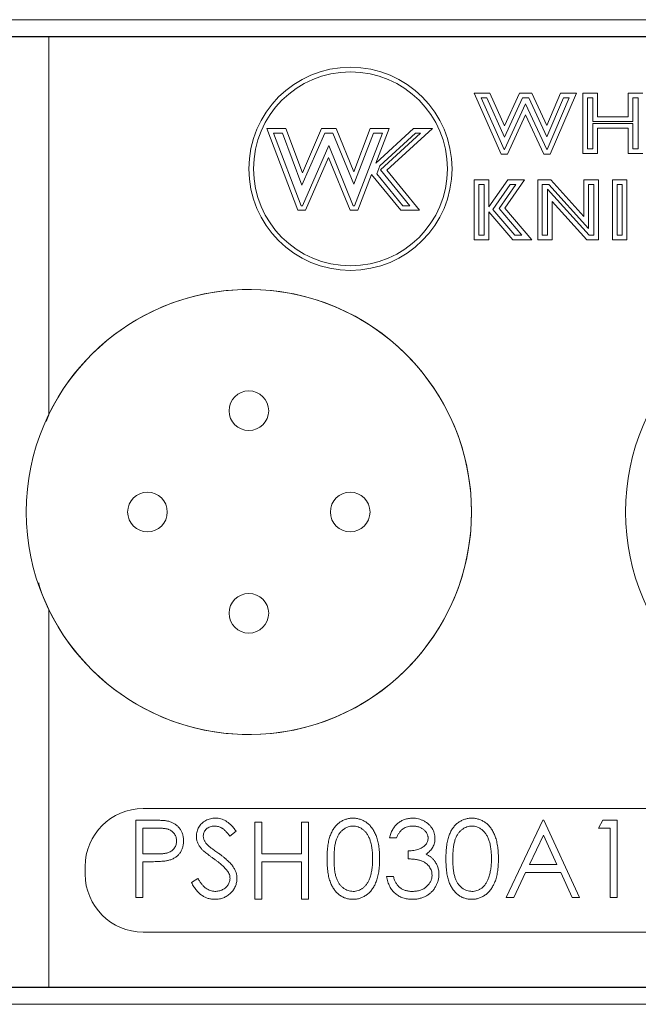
# Model space of a CAD drawing. Header units: inches. Extents: x 0.77 to 7.5, y 1.22 to 8.26.
# Tile 5 of 17: x 1.69 to 2.36, y 4.57 to 5.63. Entities that reach past the tile are written whole.
import ezdxf

# ---------------------------------------------------------------- set-up
doc = ezdxf.new("R2010")
doc.units = ezdxf.units.IN
doc.header["$MEASUREMENT"] = 0

msp = doc.modelspace()

# ---------------------------------------------------------------- linework, layer by layer
at = {"color": 7, "linetype": 'Continuous', "lineweight": 15}
for p, q in [((1.5915, 5.633), (2.9285, 5.633)), ((1.6373, 5.6144), (1.7207, 5.6144)), ((2.8795, 5.615), (1.6405, 5.615)), ((1.7207, 5.6144), (1.7207, 5.2067)), ((1.7207, 5.6144), (2.8663, 5.6144)), ((2.1796, 5.5536), (2.1967, 5.5536)), ((2.2088, 5.4879), (2.1796, 5.5536)), ((2.212, 5.4929), (2.1873, 5.5486)), ((2.1873, 5.5486), (2.1934, 5.5486)), ((2.1934, 5.5486), (2.2124, 5.5062)), ((2.1967, 5.5536), (2.2124, 5.5183)), ((2.2124, 5.5183), (2.2286, 5.5536)), ((2.2124, 5.5062), (2.2318, 5.5486)), ((2.2286, 5.5536), (2.2419, 5.5536)), ((2.2318, 5.5486), (2.2387, 5.5486)), ((2.2387, 5.5486), (2.2582, 5.5065)), ((2.2419, 5.5536), (2.258, 5.5188)), ((2.258, 5.5188), (2.2729, 5.5536)), ((2.2582, 5.5065), (2.2762, 5.5486)), ((2.2824, 5.5486), (2.2585, 5.4929)), ((2.29, 5.5536), (2.2618, 5.4879)), ((2.2729, 5.5536), (2.29, 5.5536)), ((2.2762, 5.5486), (2.2824, 5.5486)), ((2.297, 5.5536), (2.3128, 5.5536)), ((2.297, 5.4887), (2.297, 5.5536)), ((2.302, 5.4937), (2.302, 5.5486)), ((2.302, 5.5486), (2.3078, 5.5486)), ((2.3078, 5.5486), (2.3078, 5.5232)), ((2.3128, 5.5536), (2.3128, 5.5282)), ((2.346, 5.5536), (2.3618, 5.5536)), ((2.346, 5.5282), (2.346, 5.5536)), ((2.351, 5.5232), (2.351, 5.5486)), ((2.351, 5.5486), (2.3568, 5.5486)), ((2.3568, 5.5486), (2.3568, 5.4937)), ((2.2352, 5.5422), (2.2125, 5.4929)), ((2.2581, 5.4929), (2.2352, 5.5422)), ((2.2352, 5.5303), (2.2157, 5.4879)), ((2.2549, 5.4879), (2.2352, 5.5303)), ((2.3128, 5.5282), (2.346, 5.5282)), ((1.9895, 5.4273), (1.9561, 5.5157)), ((1.9561, 5.5157), (1.9764, 5.5157)), ((1.9764, 5.5157), (1.9944, 5.4679)), ((1.9944, 5.4679), (2.0152, 5.5157)), ((2.0152, 5.5157), (2.0307, 5.5157)), ((2.0307, 5.5157), (2.0498, 5.469)), ((2.0498, 5.469), (2.0677, 5.5157)), ((2.0677, 5.5157), (2.088, 5.5157)), ((2.088, 5.5157), (2.0737, 5.4783)), ((2.0737, 5.4783), (2.1144, 5.5157)), ((2.1347, 5.5157), (2.0856, 5.4705)), ((2.1144, 5.5157), (2.1347, 5.5157)), ((2.3078, 5.5232), (2.351, 5.5232)), ((2.351, 5.5209), (2.3078, 5.5209)), ((2.3078, 5.5209), (2.3078, 5.4937)), ((2.3128, 5.5159), (2.3128, 5.4887)), ((2.346, 5.5159), (2.3128, 5.5159)), ((2.346, 5.4887), (2.346, 5.5159)), ((2.351, 5.4937), (2.351, 5.5209)), ((1.9633, 5.5107), (1.973, 5.5107)), ((1.993, 5.4323), (1.9633, 5.5107)), ((1.973, 5.5107), (1.994, 5.4546)), ((1.994, 5.4546), (2.0185, 5.5107)), ((2.0185, 5.5107), (2.0274, 5.5107)), ((2.0274, 5.5107), (2.0499, 5.4554)), ((2.0499, 5.4554), (2.0711, 5.5107)), ((2.0808, 5.5107), (2.0508, 5.4323)), ((2.0711, 5.5107), (2.0808, 5.5107)), ((2.078, 5.4754), (2.1163, 5.5107)), ((2.1219, 5.5107), (2.0787, 5.4709)), ((2.1163, 5.5107), (2.1219, 5.5107)), ((2.0228, 5.4972), (1.9945, 5.4323)), ((2.0493, 5.4323), (2.0228, 5.4972)), ((2.0227, 5.4844), (1.9978, 5.4273)), ((2.0459, 5.4273), (2.0227, 5.4844)), ((2.2157, 5.4879), (2.2088, 5.4879)), ((2.2125, 5.4929), (2.212, 5.4929)), ((2.2618, 5.4879), (2.2549, 5.4879)), ((2.2585, 5.4929), (2.2581, 5.4929)), ((2.3128, 5.4887), (2.297, 5.4887)), ((2.3078, 5.4937), (2.302, 5.4937)), ((2.3618, 5.4887), (2.346, 5.4887)), ((2.3568, 5.4937), (2.351, 5.4937)), ((2.0747, 5.4668), (2.078, 5.4754)), ((2.069, 5.4659), (2.0542, 5.4273)), ((2.1005, 5.4273), (2.069, 5.4659)), ((2.1029, 5.4323), (2.0747, 5.4668)), ((2.0787, 5.4709), (2.1103, 5.4323)), ((2.0856, 5.4705), (2.1209, 5.4273)), ((2.1799, 5.4602), (2.1957, 5.4602)), ((2.1799, 5.3954), (2.1799, 5.4602)), ((2.1849, 5.4552), (2.1907, 5.4552)), ((2.1849, 5.4004), (2.1849, 5.4552)), ((2.1907, 5.4552), (2.1907, 5.4004)), ((2.1957, 5.4602), (2.1957, 5.4309)), ((2.1957, 5.4309), (2.2161, 5.4602)), ((2.2, 5.4283), (2.2187, 5.4552)), ((2.2247, 5.4552), (2.2067, 5.4293)), ((2.2342, 5.4602), (2.213, 5.4296)), ((2.2161, 5.4602), (2.2342, 5.4602)), ((2.2187, 5.4552), (2.2247, 5.4552)), ((2.2483, 5.4602), (2.2624, 5.4602)), ((2.2483, 5.3954), (2.2483, 5.4602)), ((2.2533, 5.4552), (2.2602, 5.4552)), ((2.2533, 5.4004), (2.2533, 5.4552)), ((2.2602, 5.4552), (2.3032, 5.4076)), ((2.2624, 5.4602), (2.2982, 5.4206)), ((2.2982, 5.4602), (2.314, 5.4602)), ((2.2982, 5.4206), (2.2982, 5.4602)), ((2.3032, 5.4076), (2.3032, 5.4552)), ((2.3032, 5.4552), (2.309, 5.4552)), ((2.309, 5.4552), (2.309, 5.4004)), ((2.314, 5.4602), (2.314, 5.3954)), ((2.3289, 5.4602), (2.3446, 5.4602)), ((2.3289, 5.3954), (2.3289, 5.4602)), ((2.3339, 5.4552), (2.3396, 5.4552)), ((2.3339, 5.4004), (2.3339, 5.4552)), ((2.3396, 5.4552), (2.3396, 5.4004)), ((2.3446, 5.4602), (2.3446, 5.3954)), ((2.3037, 5.4004), (2.259, 5.45)), ((2.259, 5.45), (2.259, 5.4004)), ((1.9945, 5.4323), (1.993, 5.4323)), ((2.0508, 5.4323), (2.0493, 5.4323)), ((2.1103, 5.4323), (2.1029, 5.4323)), ((2.264, 5.4369), (2.264, 5.3954)), ((2.3015, 5.3954), (2.264, 5.4369)), ((1.9978, 5.4273), (1.9895, 5.4273)), ((2.0542, 5.4273), (2.0459, 5.4273)), ((2.1209, 5.4273), (2.1005, 5.4273)), ((2.1957, 5.4257), (2.1957, 5.3954)), ((2.2215, 5.3954), (2.1957, 5.4257)), ((2.2238, 5.4004), (2.2, 5.4283)), ((2.2067, 5.4293), (2.2313, 5.4004)), ((2.213, 5.4296), (2.2421, 5.3954)), ((2.1907, 5.4004), (2.1849, 5.4004)), ((2.2313, 5.4004), (2.2238, 5.4004)), ((2.259, 5.4004), (2.2533, 5.4004)), ((2.309, 5.4004), (2.3037, 5.4004)), ((2.3396, 5.4004), (2.3339, 5.4004)), ((2.1957, 5.3954), (2.1799, 5.3954)), ((2.2421, 5.3954), (2.2215, 5.3954)), ((2.264, 5.3954), (2.2483, 5.3954)), ((2.314, 5.3954), (2.3015, 5.3954)), ((2.3446, 5.3954), (2.3289, 5.3954)), ((1.7207, 5.2067), (1.7178, 5.1992)), ((1.7207, 4.9967), (1.7207, 4.589)), ((2.6975, 4.7817), (1.8225, 4.7817)), ((1.8149, 4.7691), (1.8312, 4.7691)), ((1.8149, 4.6858), (1.8149, 4.7691)), ((1.9432, 4.767), (1.9507, 4.767)), ((1.9432, 4.6837), (1.9432, 4.767)), ((1.9507, 4.767), (1.9507, 4.7328)), ((1.9934, 4.767), (2.0009, 4.767)), ((1.9934, 4.7328), (1.9934, 4.767)), ((2.0009, 4.767), (2.0009, 4.6837)), ((2.2144, 4.6858), (2.254, 4.7691)), ((2.254, 4.7691), (2.255, 4.7691)), ((2.255, 4.7691), (2.2935, 4.6858)), ((2.3138, 4.7606), (2.3187, 4.7691)), ((2.3187, 4.7691), (2.3341, 4.7691)), ((2.3341, 4.7691), (2.3341, 4.6858)), ((1.8224, 4.7606), (1.8224, 4.7328)), ((1.8376, 4.7606), (1.8224, 4.7606)), ((1.9228, 4.7572), (1.916, 4.752)), ((2.2544, 4.7529), (2.2393, 4.7211)), ((2.2691, 4.7211), (2.2544, 4.7529)), ((2.3266, 4.7606), (2.3138, 4.7606)), ((2.3266, 4.6858), (2.3266, 4.7606)), ((2.0959, 4.7499), (2.0884, 4.7499)), ((1.8224, 4.7328), (1.8369, 4.7326)), ((1.9507, 4.7328), (1.9934, 4.7328)), ((2.1087, 4.7275), (2.1087, 4.736)), ((1.76, 4.7192), (1.76, 4.7109)), ((1.8224, 4.7243), (1.8224, 4.6858)), ((1.8283, 4.7243), (1.8224, 4.7243)), ((1.9507, 4.7243), (1.9507, 4.6837)), ((1.9934, 4.7243), (1.9507, 4.7243)), ((1.9934, 4.6837), (1.9934, 4.7243)), ((2.2393, 4.7211), (2.2691, 4.7211)), ((2.0852, 4.7082), (2.0927, 4.7082)), ((2.2353, 4.7125), (2.2226, 4.6858)), ((2.2731, 4.7125), (2.2353, 4.7125)), ((2.2854, 4.6858), (2.2731, 4.7125)), ((1.8747, 4.7019), (1.8817, 4.7061)), ((1.8224, 4.6858), (1.8149, 4.6858)), ((1.9507, 4.6837), (1.9432, 4.6837)), ((2.0009, 4.6837), (1.9934, 4.6837)), ((2.2226, 4.6858), (2.2144, 4.6858)), ((2.2935, 4.6858), (2.2854, 4.6858)), ((2.3341, 4.6858), (2.3266, 4.6858)), ((1.8225, 4.6484), (2.6975, 4.6484)), ((1.7207, 4.589), (1.6373, 4.589)), ((2.8795, 4.5884), (1.6405, 4.5884)), ((1.7207, 4.589), (2.8663, 4.589)), ((1.5915, 4.5704), (2.26, 4.5704)), ((2.26, 4.5704), (2.9285, 4.5704))]:
    msp.add_line(p, q, dxfattribs=at)
for centre, radius in [((2.0463, 5.4721), 0.1096), ((2.0463, 5.4721), 0.1046), ((1.9367, 5.1017), 0.2402), ((2.5833, 5.1017), 0.2402), ((1.9367, 5.211), 0.0214), ((1.8273, 5.1017), 0.0214), ((2.046, 5.1017), 0.0214), ((1.9367, 4.9924), 0.0214)]:
    msp.add_circle(centre, radius, dxfattribs=at)
for centre, radius, start, end in [((1.9367, 5.1017), 0.2402, 205.9239, 154.0761), ((1.8225, 4.7192), 0.0625, 90, 180), ((1.8225, 4.7109), 0.0625, 180, 270)]:
    msp.add_arc(centre, radius, start, end, dxfattribs=at)
for points, knots in [([(1.7099, 5.0253), (1.7101, 5.0244), (1.7125, 5.0145), (1.7168, 5.0052), (1.7207, 4.9967)], [0, 0, 0, 0, 0.092258, 1, 1, 1, 1]), ([(1.8312, 4.7691), (1.8323, 4.7691), (1.8345, 4.7691), (1.8376, 4.7691), (1.8404, 4.769), (1.8429, 4.7688), (1.8451, 4.7687), (1.8471, 4.7685), (1.8487, 4.7682), (1.8497, 4.768), (1.8502, 4.7679)], [0, 0, 0, 0, 0.176956, 0.339055, 0.486318, 0.618781, 0.735619, 0.838742, 0.926457, 1, 1, 1, 1]), ([(1.8502, 4.7679), (1.8508, 4.7677), (1.8519, 4.7674), (1.8536, 4.7668), (1.8551, 4.766), (1.8566, 4.7652), (1.858, 4.7642), (1.8593, 4.7631), (1.8606, 4.7619), (1.8617, 4.7606), (1.8628, 4.7592), (1.8637, 4.7577), (1.8644, 4.7561), (1.8651, 4.7544), (1.8655, 4.7526), (1.8659, 4.7507), (1.8661, 4.7488), (1.8661, 4.7475), (1.8662, 4.7468)], [0, 0, 0, 0, 0.062481, 0.12349, 0.183411, 0.243153, 0.302127, 0.36171, 0.421842, 0.482932, 0.544552, 0.605681, 0.66768, 0.729984, 0.794551, 0.860346, 0.928907, 1, 1, 1, 1]), ([(1.88, 4.7518), (1.8801, 4.7527), (1.8801, 4.7544), (1.8807, 4.757), (1.8815, 4.7594), (1.8826, 4.7617), (1.8841, 4.7638), (1.8858, 4.7657), (1.8879, 4.7674), (1.8901, 4.7688), (1.8926, 4.7699), (1.8951, 4.7707), (1.8978, 4.7712), (1.8997, 4.7712), (1.9006, 4.7713)], [0, 0, 0, 0, 0.083785, 0.16578, 0.24628, 0.327461, 0.408797, 0.489715, 0.571376, 0.655523, 0.741019, 0.826547, 0.911989, 1, 1, 1, 1]), ([(1.8997, 4.7627), (1.8989, 4.7627), (1.8972, 4.7626), (1.8949, 4.762), (1.8927, 4.7611), (1.8909, 4.7597), (1.8894, 4.7581), (1.8883, 4.7563), (1.8876, 4.7543), (1.8876, 4.7529), (1.8875, 4.7522)], [0, 0, 0, 0, 0.143073, 0.275903, 0.402371, 0.528414, 0.650356, 0.765895, 0.880774, 1, 1, 1, 1]), ([(1.916, 4.752), (1.9156, 4.7526), (1.9148, 4.7536), (1.9136, 4.755), (1.9125, 4.7563), (1.9114, 4.7574), (1.9104, 4.7584), (1.9094, 4.7593), (1.9084, 4.76), (1.9072, 4.7608), (1.9057, 4.7616), (1.9038, 4.7622), (1.9018, 4.7626), (1.9004, 4.7627), (1.8997, 4.7627)], [0, 0, 0, 0, 0.098469, 0.189629, 0.274184, 0.352183, 0.423199, 0.488551, 0.548473, 0.60144, 0.701198, 0.799592, 0.898545, 1, 1, 1, 1]), ([(1.9006, 4.7713), (1.9016, 4.7712), (1.9035, 4.7712), (1.9064, 4.7706), (1.9092, 4.7696), (1.9114, 4.7685), (1.9131, 4.7674), (1.9144, 4.7664), (1.9158, 4.7653), (1.9172, 4.764), (1.9185, 4.7625), (1.92, 4.7609), (1.9214, 4.7591), (1.9223, 4.7578), (1.9228, 4.7572)], [0, 0, 0, 0, 0.107233, 0.213252, 0.31883, 0.426794, 0.483646, 0.543604, 0.608308, 0.677127, 0.750686, 0.828713, 0.91219, 1, 1, 1, 1]), ([(2.0211, 4.7274), (2.0211, 4.7288), (2.0211, 4.7314), (2.0213, 4.7351), (2.0215, 4.7387), (2.0219, 4.742), (2.0224, 4.7451), (2.023, 4.7479), (2.0237, 4.7505), (2.0246, 4.7529), (2.0255, 4.7551), (2.0265, 4.7572), (2.0276, 4.7591), (2.0288, 4.7609), (2.0301, 4.7625), (2.0315, 4.764), (2.033, 4.7654), (2.0345, 4.7666), (2.0362, 4.7677), (2.0378, 4.7687), (2.0396, 4.7695), (2.0414, 4.7701), (2.0432, 4.7706), (2.0451, 4.771), (2.047, 4.7712), (2.0483, 4.7713), (2.0489, 4.7713)], [0, 0, 0, 0, 0.068595, 0.133246, 0.194313, 0.251279, 0.304513, 0.354235, 0.400481, 0.443411, 0.484015, 0.523252, 0.561042, 0.5979, 0.633518, 0.668314, 0.702496, 0.736685, 0.770293, 0.803437, 0.835913, 0.86846, 0.900847, 0.933467, 0.966258, 1, 1, 1, 1]), ([(2.0492, 4.7627), (2.0483, 4.7627), (2.0464, 4.7626), (2.0437, 4.7619), (2.0411, 4.7607), (2.039, 4.7594), (2.0374, 4.7581), (2.0363, 4.7571), (2.0352, 4.7559), (2.0343, 4.7546), (2.0334, 4.7532), (2.0325, 4.7517), (2.0318, 4.7501), (2.0311, 4.7484), (2.0305, 4.7465), (2.03, 4.7444), (2.0295, 4.7421), (2.0292, 4.7396), (2.0289, 4.7368), (2.0287, 4.7339), (2.0286, 4.7308), (2.0286, 4.7286), (2.0286, 4.7275)], [0, 0, 0, 0, 0.060387, 0.120883, 0.182755, 0.247811, 0.281299, 0.315088, 0.349702, 0.384857, 0.420966, 0.458511, 0.497175, 0.537602, 0.580503, 0.627468, 0.678388, 0.733983, 0.793747, 0.857714, 0.926698, 1, 1, 1, 1]), ([(2.0489, 4.7713), (2.0496, 4.7713), (2.0509, 4.7712), (2.0529, 4.771), (2.0548, 4.7706), (2.0566, 4.7701), (2.0584, 4.7695), (2.0602, 4.7687), (2.0619, 4.7677), (2.0636, 4.7666), (2.0652, 4.7654), (2.0667, 4.764), (2.0681, 4.7624), (2.0694, 4.7607), (2.0707, 4.7589), (2.0719, 4.7569), (2.0729, 4.7548), (2.0739, 4.7525), (2.0748, 4.7501), (2.0756, 4.7474), (2.0762, 4.7446), (2.0768, 4.7415), (2.0772, 4.7383), (2.0775, 4.7349), (2.0776, 4.7312), (2.0777, 4.7287), (2.0777, 4.7274)], [0, 0, 0, 0, 0.033788, 0.067194, 0.099862, 0.132567, 0.165151, 0.197913, 0.231319, 0.265083, 0.299255, 0.334399, 0.369943, 0.406284, 0.444064, 0.482998, 0.523354, 0.565537, 0.609613, 0.656391, 0.705885, 0.758325, 0.813832, 0.872795, 0.934722, 1, 1, 1, 1]), ([(2.0702, 4.7275), (2.0702, 4.7285), (2.0702, 4.7304), (2.0701, 4.7333), (2.0698, 4.736), (2.0695, 4.7386), (2.0691, 4.7411), (2.0687, 4.7434), (2.0681, 4.7455), (2.0674, 4.7476), (2.0667, 4.7495), (2.0659, 4.7513), (2.065, 4.7529), (2.0641, 4.7544), (2.0631, 4.7558), (2.062, 4.757), (2.0609, 4.7581), (2.0593, 4.7594), (2.0572, 4.7607), (2.0546, 4.7619), (2.0519, 4.7626), (2.0501, 4.7627), (2.0492, 4.7627)], [0, 0, 0, 0, 0.065681, 0.128486, 0.188175, 0.245106, 0.299448, 0.350823, 0.399942, 0.446672, 0.491255, 0.533376, 0.573853, 0.612526, 0.649597, 0.685532, 0.720106, 0.753838, 0.818925, 0.880493, 0.940311, 1, 1, 1, 1]), ([(2.0884, 4.7499), (2.0886, 4.7507), (2.089, 4.7524), (2.0898, 4.7547), (2.0907, 4.7569), (2.0918, 4.759), (2.093, 4.7609), (2.0943, 4.7627), (2.0958, 4.7643), (2.0974, 4.7657), (2.0991, 4.7671), (2.1009, 4.7682), (2.1027, 4.7691), (2.1047, 4.7699), (2.1067, 4.7705), (2.1088, 4.7709), (2.111, 4.7712), (2.1124, 4.7713), (2.1132, 4.7713)], [0, 0, 0, 0, 0.0726253, 0.1419766, 0.2089849, 0.2739569, 0.3368893, 0.398745, 0.4601159, 0.5208249, 0.5809945, 0.6401519, 0.6986225, 0.7572711, 0.8164267, 0.876254, 0.9371653, 1, 1, 1, 1]), ([(2.1133, 4.7627), (2.1123, 4.7627), (2.1105, 4.7626), (2.1078, 4.7621), (2.1053, 4.7612), (2.1034, 4.7601), (2.102, 4.759), (2.101, 4.7581), (2.1, 4.757), (2.0991, 4.7558), (2.0982, 4.7546), (2.0974, 4.7531), (2.0966, 4.7516), (2.0961, 4.7505), (2.0959, 4.7499)], [0, 0, 0, 0, 0.122712, 0.239685, 0.351816, 0.463766, 0.520818, 0.579448, 0.640604, 0.705298, 0.773634, 0.844669, 0.920057, 1, 1, 1, 1]), ([(2.1132, 4.7713), (2.1143, 4.7712), (2.1164, 4.7712), (2.1196, 4.7706), (2.1226, 4.7696), (2.1255, 4.7683), (2.1282, 4.7667), (2.1306, 4.7648), (2.1327, 4.7627), (2.1344, 4.7603), (2.1358, 4.7577), (2.1368, 4.7551), (2.1374, 4.7524), (2.1375, 4.7505), (2.1375, 4.7496)], [0, 0, 0, 0, 0.090254, 0.17854, 0.266093, 0.354631, 0.441886, 0.525747, 0.608114, 0.690197, 0.770821, 0.848326, 0.924012, 1, 1, 1, 1]), ([(2.13, 4.7497), (2.13, 4.7501), (2.13, 4.751), (2.1298, 4.7522), (2.1294, 4.7534), (2.1289, 4.7546), (2.1282, 4.7558), (2.1274, 4.7568), (2.1264, 4.7579), (2.1253, 4.7589), (2.1241, 4.7598), (2.1228, 4.7606), (2.1214, 4.7612), (2.1199, 4.7618), (2.1184, 4.7622), (2.1167, 4.7625), (2.115, 4.7627), (2.1139, 4.7627), (2.1133, 4.7627)], [0, 0, 0, 0, 0.055275, 0.109966, 0.163247, 0.218076, 0.273301, 0.330909, 0.390995, 0.454176, 0.518862, 0.583311, 0.648517, 0.715031, 0.782502, 0.852323, 0.924928, 1, 1, 1, 1]), ([(2.1493, 4.7274), (2.1493, 4.7288), (2.1493, 4.7314), (2.1495, 4.7351), (2.1497, 4.7387), (2.1501, 4.742), (2.1506, 4.7451), (2.1512, 4.7479), (2.1519, 4.7505), (2.1528, 4.7529), (2.1537, 4.7551), (2.1547, 4.7572), (2.1558, 4.7591), (2.157, 4.7609), (2.1583, 4.7625), (2.1597, 4.764), (2.1612, 4.7654), (2.1627, 4.7666), (2.1644, 4.7677), (2.166, 4.7687), (2.1678, 4.7695), (2.1696, 4.7701), (2.1714, 4.7706), (2.1733, 4.771), (2.1752, 4.7712), (2.1765, 4.7713), (2.1771, 4.7713)], [0, 0, 0, 0, 0.068595, 0.133246, 0.194313, 0.251279, 0.304513, 0.354235, 0.400481, 0.443411, 0.484015, 0.523252, 0.561042, 0.5979, 0.633518, 0.668314, 0.702496, 0.736685, 0.770293, 0.803437, 0.835913, 0.86846, 0.900847, 0.933467, 0.966258, 1, 1, 1, 1]), ([(2.1774, 4.7627), (2.1765, 4.7627), (2.1746, 4.7626), (2.1719, 4.7619), (2.1693, 4.7607), (2.1672, 4.7594), (2.1656, 4.7581), (2.1645, 4.7571), (2.1634, 4.7559), (2.1625, 4.7546), (2.1616, 4.7532), (2.1607, 4.7517), (2.16, 4.7501), (2.1593, 4.7484), (2.1587, 4.7465), (2.1582, 4.7444), (2.1577, 4.7421), (2.1574, 4.7396), (2.1571, 4.7368), (2.1569, 4.7339), (2.1568, 4.7308), (2.1568, 4.7286), (2.1568, 4.7275)], [0, 0, 0, 0, 0.060387, 0.120883, 0.182755, 0.247811, 0.281299, 0.315088, 0.349702, 0.384857, 0.420966, 0.458511, 0.497175, 0.537602, 0.580503, 0.627468, 0.678388, 0.733983, 0.793747, 0.857714, 0.926698, 1, 1, 1, 1]), ([(2.1771, 4.7713), (2.1778, 4.7713), (2.1791, 4.7712), (2.1811, 4.771), (2.183, 4.7706), (2.1848, 4.7701), (2.1866, 4.7695), (2.1884, 4.7687), (2.1901, 4.7677), (2.1918, 4.7666), (2.1934, 4.7654), (2.1949, 4.764), (2.1963, 4.7624), (2.1976, 4.7607), (2.1989, 4.7589), (2.2001, 4.7569), (2.2011, 4.7548), (2.2021, 4.7525), (2.203, 4.7501), (2.2038, 4.7474), (2.2044, 4.7446), (2.205, 4.7415), (2.2054, 4.7383), (2.2057, 4.7349), (2.2059, 4.7312), (2.2059, 4.7287), (2.2059, 4.7274)], [0, 0, 0, 0, 0.033788, 0.067194, 0.099862, 0.132567, 0.165151, 0.197913, 0.231319, 0.265083, 0.299255, 0.334399, 0.369943, 0.406284, 0.444064, 0.482998, 0.523354, 0.565537, 0.609613, 0.656391, 0.705885, 0.758325, 0.813832, 0.872795, 0.934722, 1, 1, 1, 1]), ([(2.1984, 4.7275), (2.1984, 4.7285), (2.1984, 4.7304), (2.1983, 4.7333), (2.198, 4.736), (2.1978, 4.7386), (2.1973, 4.7411), (2.1969, 4.7434), (2.1963, 4.7455), (2.1956, 4.7476), (2.1949, 4.7495), (2.1941, 4.7513), (2.1932, 4.7529), (2.1923, 4.7544), (2.1913, 4.7558), (2.1902, 4.757), (2.1891, 4.7581), (2.1875, 4.7594), (2.1854, 4.7607), (2.1828, 4.7619), (2.1801, 4.7626), (2.1783, 4.7627), (2.1774, 4.7627)], [0, 0, 0, 0, 0.065681, 0.128486, 0.188175, 0.245106, 0.299448, 0.350823, 0.399942, 0.446672, 0.491255, 0.533376, 0.573853, 0.612526, 0.649597, 0.685532, 0.720106, 0.753838, 0.818925, 0.880493, 0.940311, 1, 1, 1, 1]), ([(1.8587, 4.7467), (1.8586, 4.7474), (1.8586, 4.7487), (1.8581, 4.7507), (1.8574, 4.7526), (1.8564, 4.7543), (1.8551, 4.7559), (1.8536, 4.7572), (1.852, 4.7583), (1.8504, 4.7591), (1.8491, 4.7595), (1.8479, 4.7598), (1.8465, 4.76), (1.845, 4.7602), (1.8434, 4.7604), (1.8416, 4.7605), (1.8396, 4.7606), (1.8383, 4.7606), (1.8376, 4.7606)], [0, 0, 0, 0, 0.070044, 0.139238, 0.208197, 0.279173, 0.349987, 0.418354, 0.48761, 0.557411, 0.59533, 0.637964, 0.685913, 0.738185, 0.796103, 0.858517, 0.926658, 1, 1, 1, 1]), ([(1.8847, 4.7391), (1.8843, 4.7396), (1.8836, 4.7406), (1.8827, 4.7421), (1.8818, 4.7436), (1.8812, 4.7452), (1.8807, 4.7468), (1.8803, 4.7485), (1.8801, 4.7501), (1.8801, 4.7513), (1.88, 4.7518)], [0, 0, 0, 0, 0.133507, 0.262559, 0.388264, 0.512667, 0.633722, 0.755394, 0.877553, 1, 1, 1, 1]), ([(1.8875, 4.7522), (1.8875, 4.7517), (1.8876, 4.7508), (1.8878, 4.7495), (1.8881, 4.7482), (1.8887, 4.7469), (1.8894, 4.7456), (1.8904, 4.7442), (1.8916, 4.7428), (1.8925, 4.7419), (1.893, 4.7414)], [0, 0, 0, 0, 0.107285, 0.214746, 0.322939, 0.434116, 0.553412, 0.686073, 0.834256, 1, 1, 1, 1]), ([(1.8369, 4.7326), (1.8377, 4.7326), (1.839, 4.7326), (1.841, 4.7327), (1.8429, 4.7328), (1.8446, 4.733), (1.8461, 4.7332), (1.8475, 4.7334), (1.8487, 4.7338), (1.8502, 4.7342), (1.8518, 4.735), (1.8536, 4.7361), (1.8551, 4.7375), (1.8564, 4.7391), (1.8574, 4.7408), (1.8581, 4.7427), (1.8586, 4.7447), (1.8586, 4.7461), (1.8587, 4.7467)], [0, 0, 0, 0, 0.072538, 0.140034, 0.202496, 0.260575, 0.313228, 0.361583, 0.404878, 0.444127, 0.5164, 0.586507, 0.655085, 0.724384, 0.793974, 0.861638, 0.930111, 1, 1, 1, 1]), ([(1.8662, 4.7468), (1.8661, 4.7461), (1.8661, 4.7448), (1.8659, 4.7428), (1.8656, 4.7409), (1.8651, 4.7391), (1.8644, 4.7375), (1.8637, 4.7358), (1.8628, 4.7343), (1.8618, 4.7329), (1.8606, 4.7316), (1.8593, 4.7304), (1.858, 4.7293), (1.8565, 4.7284), (1.8549, 4.7275), (1.8532, 4.7268), (1.8514, 4.7261), (1.8502, 4.7258), (1.8495, 4.7256)], [0, 0, 0, 0, 0.070119, 0.137192, 0.202016, 0.264631, 0.326117, 0.38601, 0.445812, 0.505298, 0.564633, 0.624283, 0.683902, 0.743953, 0.805388, 0.868388, 0.933084, 1, 1, 1, 1]), ([(1.893, 4.7414), (1.8932, 4.7412), (1.8936, 4.7409), (1.8944, 4.7402), (1.8955, 4.7394), (1.8967, 4.7385), (1.8983, 4.7374), (1.9, 4.7361), (1.902, 4.7347), (1.9035, 4.7336), (1.9042, 4.7331)], [0, 0, 0, 0, 0.0525943, 0.124952, 0.2180939, 0.3335024, 0.4687892, 0.6249376, 0.801683, 1, 1, 1, 1]), ([(2.1087, 4.736), (2.1097, 4.736), (2.1117, 4.7361), (2.1147, 4.7365), (2.1175, 4.7371), (2.1201, 4.7379), (2.1225, 4.739), (2.1246, 4.7401), (2.1263, 4.7415), (2.1277, 4.7429), (2.1288, 4.7445), (2.1295, 4.7462), (2.13, 4.7479), (2.13, 4.7491), (2.13, 4.7497)], [0, 0, 0, 0, 0.110166, 0.215787, 0.318027, 0.417574, 0.51165, 0.596162, 0.672935, 0.74367, 0.810677, 0.874059, 0.936696, 1, 1, 1, 1]), ([(2.1375, 4.7496), (2.1375, 4.7487), (2.1374, 4.747), (2.137, 4.7445), (2.1362, 4.7421), (2.1351, 4.7399), (2.1337, 4.7378), (2.1321, 4.7359), (2.1301, 4.734), (2.1286, 4.733), (2.1278, 4.7325)], [0, 0, 0, 0, 0.1280675, 0.2506083, 0.3706302, 0.4900722, 0.6103748, 0.7343131, 0.8632165, 1, 1, 1, 1]), ([(1.8984, 4.7278), (1.8975, 4.7284), (1.8958, 4.7296), (1.8935, 4.7314), (1.8914, 4.733), (1.8895, 4.7345), (1.8879, 4.7358), (1.8866, 4.737), (1.8856, 4.7381), (1.885, 4.7388), (1.8847, 4.7391)], [0, 0, 0, 0, 0.181535, 0.347082, 0.495568, 0.628357, 0.74552, 0.845831, 0.930782, 1, 1, 1, 1]), ([(1.9042, 4.7331), (1.9051, 4.7325), (1.9069, 4.7312), (1.9094, 4.7293), (1.9116, 4.7274), (1.9137, 4.7256), (1.9155, 4.7238), (1.9171, 4.7221), (1.9185, 4.7205), (1.92, 4.7184), (1.9215, 4.7158), (1.9229, 4.7126), (1.9237, 4.7094), (1.9238, 4.7073), (1.9238, 4.7062)], [0, 0, 0, 0, 0.0969723, 0.1877734, 0.2723961, 0.351321, 0.4243348, 0.4919088, 0.5542332, 0.6112677, 0.7163478, 0.8145401, 0.9084955, 1, 1, 1, 1]), ([(2.1278, 4.7325), (2.1287, 4.732), (2.1304, 4.7312), (2.1328, 4.7295), (2.135, 4.7276), (2.1362, 4.7261), (2.1368, 4.7254)], [0, 0, 0, 0, 0.2538796, 0.5030089, 0.7502911, 1, 1, 1, 1]), ([(1.8495, 4.7256), (1.849, 4.7255), (1.8479, 4.7253), (1.846, 4.725), (1.8438, 4.7248), (1.8413, 4.7246), (1.8385, 4.7244), (1.8354, 4.7243), (1.8319, 4.7243), (1.8296, 4.7243), (1.8283, 4.7243)], [0, 0, 0, 0, 0.0751731, 0.1647463, 0.2680169, 0.3859119, 0.5177895, 0.663691, 0.8244132, 1, 1, 1, 1]), ([(1.9134, 4.7145), (1.913, 4.715), (1.9122, 4.716), (1.9109, 4.7175), (1.9093, 4.719), (1.9075, 4.7207), (1.9055, 4.7223), (1.9034, 4.7241), (1.9009, 4.7259), (1.8992, 4.7272), (1.8984, 4.7278)], [0, 0, 0, 0, 0.0902792, 0.1895299, 0.2991979, 0.4189259, 0.5483763, 0.6881364, 0.8390835, 1, 1, 1, 1]), ([(2.0489, 4.6837), (2.0483, 4.6837), (2.047, 4.6837), (2.0451, 4.6839), (2.0432, 4.6843), (2.0414, 4.6848), (2.0396, 4.6854), (2.0379, 4.6862), (2.0362, 4.6872), (2.0346, 4.6882), (2.033, 4.6895), (2.0316, 4.6908), (2.0302, 4.6923), (2.0289, 4.694), (2.0277, 4.6958), (2.0266, 4.6977), (2.0255, 4.6998), (2.0246, 4.702), (2.0238, 4.7044), (2.023, 4.707), (2.0224, 4.7099), (2.0219, 4.7129), (2.0215, 4.7162), (2.0213, 4.7198), (2.0211, 4.7235), (2.0211, 4.7261), (2.0211, 4.7274)], [0, 0, 0, 0, 0.033787, 0.066622, 0.099285, 0.131361, 0.163585, 0.196104, 0.228902, 0.262158, 0.295991, 0.330218, 0.36506, 0.400951, 0.43762, 0.475708, 0.515381, 0.556414, 0.599765, 0.646424, 0.696431, 0.749782, 0.806573, 0.867436, 0.931887, 1, 1, 1, 1]), ([(2.0286, 4.7275), (2.0286, 4.7264), (2.0286, 4.7242), (2.0287, 4.7211), (2.0289, 4.7181), (2.0292, 4.7154), (2.0295, 4.7129), (2.03, 4.7106), (2.0305, 4.7085), (2.0311, 4.7066), (2.0318, 4.7049), (2.0325, 4.7033), (2.0333, 4.7018), (2.0342, 4.7004), (2.0352, 4.6991), (2.0363, 4.6979), (2.0374, 4.6968), (2.039, 4.6955), (2.0411, 4.6942), (2.0437, 4.6931), (2.0464, 4.6923), (2.0483, 4.6923), (2.0492, 4.6922)], [0, 0, 0, 0, 0.072951, 0.141584, 0.205926, 0.265301, 0.320597, 0.371817, 0.41879, 0.461699, 0.502134, 0.540804, 0.578181, 0.614297, 0.649678, 0.684299, 0.718359, 0.752081, 0.817652, 0.879722, 0.939966, 1, 1, 1, 1]), ([(2.0777, 4.7274), (2.0777, 4.7262), (2.0776, 4.7237), (2.0775, 4.72), (2.0772, 4.7166), (2.0768, 4.7134), (2.0763, 4.7104), (2.0756, 4.7075), (2.0749, 4.7049), (2.074, 4.7025), (2.073, 4.7002), (2.0719, 4.6981), (2.0708, 4.6961), (2.0695, 4.6943), (2.0682, 4.6926), (2.0667, 4.691), (2.0652, 4.6896), (2.0636, 4.6884), (2.0619, 4.6873), (2.0602, 4.6863), (2.0584, 4.6855), (2.0566, 4.6848), (2.0548, 4.6843), (2.0529, 4.6839), (2.0509, 4.6837), (2.0496, 4.6837), (2.0489, 4.6837)], [0, 0, 0, 0, 0.065063, 0.126773, 0.185516, 0.240765, 0.29298, 0.34225, 0.388919, 0.432776, 0.474628, 0.514775, 0.553606, 0.591426, 0.628028, 0.663804, 0.698984, 0.733591, 0.767628, 0.801208, 0.834264, 0.866981, 0.89972, 0.932702, 0.966176, 1, 1, 1, 1]), ([(2.0671, 4.7065), (2.0673, 4.7073), (2.0678, 4.7088), (2.0685, 4.7111), (2.069, 4.7136), (2.0695, 4.7161), (2.0698, 4.7188), (2.07, 4.7216), (2.0702, 4.7245), (2.0702, 4.7265), (2.0702, 4.7275)], [0, 0, 0, 0, 0.110588, 0.224542, 0.342503, 0.464324, 0.590756, 0.722227, 0.858843, 1, 1, 1, 1]), ([(2.1343, 4.7098), (2.1343, 4.7106), (2.1342, 4.7122), (2.1337, 4.7144), (2.1327, 4.7166), (2.1315, 4.7187), (2.1299, 4.7206), (2.1281, 4.7224), (2.126, 4.7238), (2.1241, 4.7247), (2.1224, 4.7254), (2.1209, 4.7259), (2.1193, 4.7262), (2.1175, 4.7266), (2.1155, 4.7269), (2.1134, 4.7271), (2.1111, 4.7273), (2.1095, 4.7274), (2.1087, 4.7275)], [0, 0, 0, 0, 0.066909, 0.133485, 0.201035, 0.271234, 0.34288, 0.413836, 0.485977, 0.56023, 0.599884, 0.644055, 0.691892, 0.744688, 0.801492, 0.862858, 0.929328, 1, 1, 1, 1]), ([(2.1368, 4.7254), (2.1372, 4.7248), (2.138, 4.7237), (2.139, 4.722), (2.1399, 4.7202), (2.1406, 4.7184), (2.1411, 4.7165), (2.1415, 4.7146), (2.1417, 4.7126), (2.1418, 4.7112), (2.1418, 4.7106)], [0, 0, 0, 0, 0.1281355, 0.2541727, 0.3781116, 0.5017123, 0.6239863, 0.7470956, 0.8728746, 1, 1, 1, 1]), ([(2.1771, 4.6837), (2.1765, 4.6837), (2.1752, 4.6837), (2.1733, 4.6839), (2.1714, 4.6843), (2.1696, 4.6848), (2.1678, 4.6854), (2.1661, 4.6862), (2.1644, 4.6872), (2.1628, 4.6882), (2.1612, 4.6895), (2.1598, 4.6908), (2.1584, 4.6923), (2.1571, 4.694), (2.1559, 4.6958), (2.1548, 4.6977), (2.1538, 4.6998), (2.1528, 4.702), (2.152, 4.7044), (2.1512, 4.707), (2.1506, 4.7099), (2.1501, 4.7129), (2.1497, 4.7162), (2.1495, 4.7198), (2.1493, 4.7235), (2.1493, 4.7261), (2.1493, 4.7274)], [0, 0, 0, 0, 0.033787, 0.066622, 0.099285, 0.131361, 0.163585, 0.196104, 0.228902, 0.262158, 0.295991, 0.330218, 0.36506, 0.400951, 0.43762, 0.475708, 0.515381, 0.556414, 0.599765, 0.646424, 0.696431, 0.749782, 0.806573, 0.867436, 0.931887, 1, 1, 1, 1]), ([(2.1568, 4.7275), (2.1568, 4.7264), (2.1568, 4.7242), (2.1569, 4.7211), (2.1571, 4.7181), (2.1574, 4.7154), (2.1577, 4.7129), (2.1582, 4.7106), (2.1587, 4.7085), (2.1593, 4.7066), (2.16, 4.7049), (2.1607, 4.7033), (2.1615, 4.7018), (2.1624, 4.7004), (2.1634, 4.6991), (2.1645, 4.6979), (2.1656, 4.6968), (2.1672, 4.6955), (2.1693, 4.6942), (2.1719, 4.6931), (2.1746, 4.6923), (2.1765, 4.6923), (2.1774, 4.6922)], [0, 0, 0, 0, 0.072951, 0.141584, 0.205926, 0.265301, 0.320597, 0.371817, 0.41879, 0.461699, 0.502134, 0.540804, 0.578181, 0.614297, 0.649678, 0.684299, 0.718359, 0.752081, 0.817652, 0.879722, 0.939966, 1, 1, 1, 1]), ([(2.2059, 4.7274), (2.2059, 4.7262), (2.2059, 4.7237), (2.2057, 4.72), (2.2054, 4.7166), (2.205, 4.7134), (2.2045, 4.7104), (2.2038, 4.7075), (2.2031, 4.7049), (2.2022, 4.7025), (2.2012, 4.7002), (2.2001, 4.6981), (2.199, 4.6961), (2.1977, 4.6943), (2.1964, 4.6926), (2.1949, 4.691), (2.1934, 4.6896), (2.1918, 4.6884), (2.1901, 4.6873), (2.1884, 4.6863), (2.1866, 4.6855), (2.1848, 4.6848), (2.183, 4.6843), (2.1811, 4.6839), (2.1791, 4.6837), (2.1778, 4.6837), (2.1771, 4.6837)], [0, 0, 0, 0, 0.065063, 0.126773, 0.185516, 0.240765, 0.29298, 0.34225, 0.388919, 0.432776, 0.474628, 0.514775, 0.553606, 0.591426, 0.628028, 0.663804, 0.698984, 0.733591, 0.767628, 0.801208, 0.834264, 0.866981, 0.89972, 0.932702, 0.966176, 1, 1, 1, 1]), ([(2.1953, 4.7065), (2.1955, 4.7073), (2.196, 4.7088), (2.1967, 4.7111), (2.1972, 4.7136), (2.1977, 4.7161), (2.198, 4.7188), (2.1982, 4.7216), (2.1984, 4.7245), (2.1984, 4.7265), (2.1984, 4.7275)], [0, 0, 0, 0, 0.110588, 0.224542, 0.342503, 0.464324, 0.590756, 0.722227, 0.858843, 1, 1, 1, 1]), ([(1.9164, 4.7063), (1.9163, 4.707), (1.9163, 4.7084), (1.9157, 4.7105), (1.9147, 4.7126), (1.9138, 4.7139), (1.9134, 4.7145)], [0, 0, 0, 0, 0.2347234, 0.4771583, 0.7285563, 1, 1, 1, 1]), ([(2.113, 4.6837), (2.1121, 4.6837), (2.1103, 4.6837), (2.1077, 4.684), (2.1053, 4.6845), (2.1029, 4.6852), (2.1007, 4.6861), (2.0986, 4.6871), (2.0966, 4.6884), (2.0947, 4.6899), (2.0929, 4.6915), (2.0913, 4.6934), (2.0899, 4.6954), (2.0886, 4.6976), (2.0875, 4.7), (2.0866, 4.7026), (2.0858, 4.7053), (2.0854, 4.7073), (2.0852, 4.7082)], [0, 0, 0, 0, 0.065541, 0.128963, 0.190377, 0.250092, 0.308548, 0.366398, 0.424542, 0.48317, 0.542243, 0.601739, 0.662506, 0.724856, 0.789128, 0.856346, 0.926295, 1, 1, 1, 1]), ([(2.0927, 4.7082), (2.0928, 4.7076), (2.0932, 4.7063), (2.0939, 4.7045), (2.0946, 4.7029), (2.0954, 4.7014), (2.0962, 4.7), (2.0971, 4.6988), (2.0981, 4.6977), (2.0988, 4.697), (2.0992, 4.6967)], [0, 0, 0, 0, 0.14977, 0.291316, 0.425966, 0.55216, 0.671527, 0.786122, 0.895325, 1, 1, 1, 1]), ([(2.1418, 4.7106), (2.1418, 4.7094), (2.1417, 4.7071), (2.1409, 4.7036), (2.1397, 4.7003), (2.138, 4.697), (2.136, 4.694), (2.1336, 4.6913), (2.1308, 4.689), (2.1277, 4.6871), (2.1243, 4.6855), (2.1207, 4.6845), (2.1169, 4.6838), (2.1143, 4.6837), (2.113, 4.6837)], [0, 0, 0, 0, 0.079648, 0.158922, 0.239619, 0.322609, 0.406035, 0.487602, 0.569685, 0.653036, 0.737436, 0.822478, 0.909748, 1, 1, 1, 1]), ([(2.1131, 4.6922), (2.1139, 4.6922), (2.1154, 4.6923), (2.1176, 4.6925), (2.1197, 4.6929), (2.1217, 4.6935), (2.1236, 4.6942), (2.1254, 4.6951), (2.127, 4.6962), (2.1285, 4.6975), (2.1299, 4.6988), (2.1311, 4.7002), (2.1321, 4.7017), (2.1329, 4.7032), (2.1335, 4.7048), (2.134, 4.7064), (2.1343, 4.7081), (2.1343, 4.7093), (2.1343, 4.7098)], [0, 0, 0, 0, 0.0760717, 0.1487517, 0.2184028, 0.2857596, 0.350598, 0.414964, 0.4780693, 0.5417607, 0.6043499, 0.664075, 0.7214636, 0.7775871, 0.8326444, 0.8878435, 0.9434603, 1, 1, 1, 1]), ([(1.9, 4.6837), (1.8994, 4.6837), (1.8982, 4.6837), (1.8963, 4.6839), (1.8945, 4.6842), (1.8927, 4.6847), (1.891, 4.6853), (1.8894, 4.686), (1.8877, 4.6869), (1.8861, 4.6878), (1.8846, 4.689), (1.8831, 4.6903), (1.8816, 4.6918), (1.8802, 4.6935), (1.8787, 4.6953), (1.8774, 4.6973), (1.876, 4.6995), (1.8751, 4.7011), (1.8747, 4.7019)], [0, 0, 0, 0, 0.057208, 0.113696, 0.169178, 0.224159, 0.27872, 0.333794, 0.389241, 0.445822, 0.503704, 0.564294, 0.627975, 0.695038, 0.765373, 0.839611, 0.917538, 1, 1, 1, 1]), ([(1.8817, 4.7061), (1.8824, 4.705), (1.8837, 4.7029), (1.8858, 4.7001), (1.8879, 4.6976), (1.8902, 4.6957), (1.8925, 4.6941), (1.895, 4.693), (1.8975, 4.6923), (1.8992, 4.6923), (1.9, 4.6922)], [0, 0, 0, 0, 0.159004, 0.304646, 0.438547, 0.562322, 0.677433, 0.786897, 0.893611, 1, 1, 1, 1]), ([(1.9, 4.6922), (1.9008, 4.6922), (1.9022, 4.6923), (1.9044, 4.6927), (1.9064, 4.6933), (1.9084, 4.6941), (1.9102, 4.6951), (1.9118, 4.6964), (1.9132, 4.6978), (1.9144, 4.6993), (1.9152, 4.701), (1.9159, 4.7027), (1.9163, 4.7045), (1.9163, 4.7057), (1.9164, 4.7063)], [0, 0, 0, 0, 0.091264, 0.18093, 0.270088, 0.360156, 0.448343, 0.532666, 0.613834, 0.693982, 0.772716, 0.849335, 0.923967, 1, 1, 1, 1]), ([(1.9238, 4.7062), (1.9238, 4.7055), (1.9238, 4.704), (1.9234, 4.7018), (1.9229, 4.6997), (1.9221, 4.6977), (1.9212, 4.6957), (1.92, 4.6938), (1.9185, 4.692), (1.9169, 4.6903), (1.9152, 4.6888), (1.9133, 4.6874), (1.9113, 4.6863), (1.9092, 4.6853), (1.9071, 4.6846), (1.9048, 4.684), (1.9025, 4.6837), (1.9009, 4.6837), (1.9, 4.6837)], [0, 0, 0, 0, 0.061484, 0.121775, 0.18092, 0.240256, 0.300114, 0.361146, 0.423501, 0.488669, 0.553954, 0.617581, 0.680238, 0.742187, 0.804663, 0.868259, 0.93302, 1, 1, 1, 1]), ([(2.0492, 4.6922), (2.0501, 4.6922), (2.0519, 4.6923), (2.0546, 4.6931), (2.0573, 4.6942), (2.0593, 4.6955), (2.0609, 4.6967), (2.062, 4.6978), (2.063, 4.699), (2.064, 4.7003), (2.0649, 4.7017), (2.0657, 4.7032), (2.0664, 4.7048), (2.0668, 4.7059), (2.0671, 4.7065)], [0, 0, 0, 0, 0.1128134, 0.2253939, 0.3395948, 0.4596754, 0.5217352, 0.5839258, 0.6481741, 0.713881, 0.7810045, 0.8514509, 0.9240507, 1, 1, 1, 1]), ([(2.1774, 4.6922), (2.1783, 4.6922), (2.1802, 4.6923), (2.1828, 4.6931), (2.1855, 4.6942), (2.1875, 4.6955), (2.1891, 4.6967), (2.1902, 4.6978), (2.1912, 4.699), (2.1922, 4.7003), (2.1931, 4.7017), (2.1939, 4.7032), (2.1946, 4.7048), (2.1951, 4.7059), (2.1953, 4.7065)], [0, 0, 0, 0, 0.1128134, 0.2253939, 0.3395948, 0.4596754, 0.5217352, 0.5839258, 0.6481741, 0.713881, 0.7810045, 0.8514509, 0.9240507, 1, 1, 1, 1]), ([(2.0992, 4.6967), (2.0996, 4.6964), (2.1006, 4.6956), (2.1021, 4.6947), (2.1037, 4.6939), (2.1054, 4.6933), (2.1072, 4.6928), (2.1091, 4.6925), (2.1111, 4.6922), (2.1124, 4.6922), (2.1131, 4.6922)], [0, 0, 0, 0, 0.118271, 0.236178, 0.355663, 0.475904, 0.600127, 0.728608, 0.861313, 1, 1, 1, 1])]:
    msp.add_open_spline(points, degree=3, knots=knots, dxfattribs=at)

doc.saveas('drawing.dxf')
